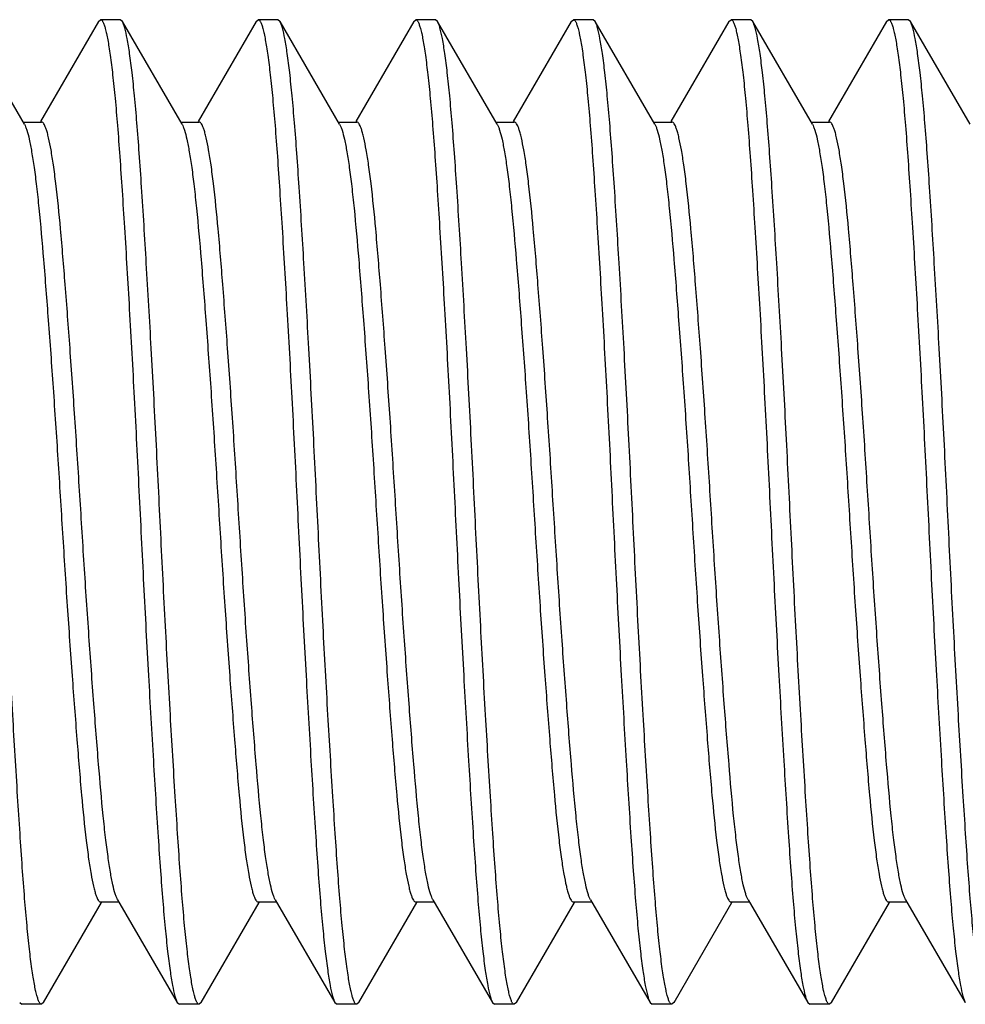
# Model space of a CAD drawing. Header units: millimetres. Extents: x 55 to 134, y 19 to 240.
# Tile 2 of 5: x 65.36 to 70.16, y 51.62 to 56.62. Entities that reach past the tile are written whole.
import ezdxf

# ---------------------------------------------------------------- set-up
doc = ezdxf.new("R2010")
doc.units = ezdxf.units.MM
doc.header["$LTSCALE"] = 16.97303
doc.layers.get('0').update_dxf_attribs({"linetype": 'CONTINUOUS'})

msp = doc.modelspace()

# ---------------------------------------------------------------- linework, layer by layer
at = {"color": 7}
for p, q in [((65.3853, 56.0923), (65.0825, 56.6144)), ((65.7611, 56.6144), (65.4668, 56.1069)), ((65.7611, 56.6144), (65.7718, 56.6236)), ((65.8718, 56.6236), (65.7718, 56.6236)), ((65.8824, 56.6144), (65.8718, 56.6236)), ((66.1853, 56.0923), (65.8825, 56.6144)), ((66.5611, 56.6144), (66.2668, 56.1069)), ((66.5611, 56.6144), (66.5718, 56.6236)), ((66.6718, 56.6236), (66.5718, 56.6236)), ((66.6824, 56.6144), (66.6718, 56.6236)), ((66.9853, 56.0923), (66.6825, 56.6144)), ((67.3611, 56.6144), (67.0668, 56.1069)), ((67.3611, 56.6144), (67.3718, 56.6236)), ((67.4718, 56.6236), (67.3718, 56.6236)), ((67.4824, 56.6144), (67.4718, 56.6236)), ((67.7853, 56.0923), (67.4825, 56.6144)), ((68.1611, 56.6144), (67.8668, 56.1069)), ((68.1611, 56.6144), (68.1718, 56.6236)), ((68.2718, 56.6236), (68.1718, 56.6236)), ((68.2824, 56.6144), (68.2718, 56.6236)), ((68.5853, 56.0923), (68.2825, 56.6144)), ((68.9611, 56.6144), (68.6668, 56.1069)), ((68.9611, 56.6144), (68.9718, 56.6236)), ((69.0718, 56.6236), (68.9718, 56.6236)), ((69.0824, 56.6144), (69.0718, 56.6236)), ((69.3853, 56.0923), (69.0825, 56.6144)), ((69.7611, 56.6144), (69.4668, 56.1069)), ((69.7611, 56.6144), (69.7718, 56.6236)), ((69.8718, 56.6236), (69.7718, 56.6236)), ((69.8824, 56.6144), (69.8718, 56.6236)), ((70.1853, 56.0923), (69.8825, 56.6144)), ((65.3785, 56.104), (65.4718, 56.104)), ((66.1785, 56.104), (66.2718, 56.104)), ((66.9785, 56.104), (67.0718, 56.104)), ((67.7785, 56.104), (67.8718, 56.104)), ((68.5785, 56.104), (68.6718, 56.104)), ((69.3785, 56.104), (69.4718, 56.104)), ((65.8583, 52.1549), (66.1611, 51.6329)), ((66.6583, 52.1549), (66.9611, 51.6329)), ((67.4583, 52.1549), (67.7611, 51.6329)), ((68.2583, 52.1549), (68.5611, 51.6329)), ((69.0583, 52.1549), (69.3611, 51.6329)), ((69.8583, 52.1549), (70.1611, 51.6329)), ((65.4825, 51.6329), (65.7768, 52.1403)), ((65.7718, 52.1432), (65.8651, 52.1432)), ((66.2825, 51.6329), (66.5768, 52.1403)), ((66.5718, 52.1432), (66.6651, 52.1432)), ((67.0825, 51.6329), (67.3768, 52.1403)), ((67.3718, 52.1432), (67.4651, 52.1432)), ((67.8825, 51.6329), (68.1768, 52.1403)), ((68.1718, 52.1432), (68.2651, 52.1432)), ((68.7862, 51.8119), (68.9768, 52.1403)), ((68.9718, 52.1432), (69.0651, 52.1432)), ((69.4825, 51.6329), (69.7768, 52.1403)), ((69.7718, 52.1432), (69.8651, 52.1432)), ((68.6825, 51.6329), (68.7862, 51.8119)), ((65.3611, 51.6329), (65.3718, 51.6236)), ((65.4718, 51.6236), (65.3718, 51.6236)), ((65.4824, 51.6329), (65.4718, 51.6236)), ((66.1611, 51.6329), (66.1718, 51.6236)), ((66.2718, 51.6236), (66.1718, 51.6236)), ((66.2824, 51.6329), (66.2718, 51.6236)), ((66.9611, 51.6329), (66.9718, 51.6236)), ((67.0718, 51.6236), (66.9718, 51.6236)), ((67.0824, 51.6329), (67.0718, 51.6236)), ((67.7611, 51.6329), (67.7718, 51.6236)), ((67.8718, 51.6236), (67.7718, 51.6236)), ((67.8824, 51.6329), (67.8718, 51.6236)), ((68.5611, 51.6329), (68.5718, 51.6236)), ((68.6718, 51.6236), (68.5718, 51.6236)), ((68.6824, 51.6329), (68.6718, 51.6236)), ((69.3611, 51.6329), (69.3718, 51.6236)), ((69.4718, 51.6236), (69.3718, 51.6236)), ((69.4824, 51.6329), (69.4718, 51.6236))]:
    msp.add_line(p, q, dxfattribs=at)
for points, knots in [([(65.4718, 51.6236), (65.4696, 51.6236), (65.466, 51.6259), (65.4626, 51.6303), (65.4583, 51.6378), (65.4532, 51.6508), (65.4473, 51.6708), (65.4413, 51.6963), (65.4352, 51.7272), (65.429, 51.7637), (65.4202, 51.8228), (65.4095, 51.9098), (65.3974, 52.0291), (65.3855, 52.1674), (65.3739, 52.3236), (65.3622, 52.4962), (65.3459, 52.7544), (65.3249, 53.1053), (65.3003, 53.5509), (65.277, 54.0173), (65.2539, 54.4876), (65.2297, 54.9447), (65.2051, 55.3719), (65.1848, 55.702), (65.1686, 55.9397), (65.1568, 56.0942), (65.1449, 56.2307), (65.1328, 56.3481), (65.1206, 56.4453), (65.1085, 56.5213), (65.0981, 56.5711), (65.0893, 56.5997), (65.0848, 56.6102), (65.0824, 56.6144)], [0, 0, 0, 0, 0.001306, 0.002228, 0.003384, 0.006456, 0.010592, 0.015809, 0.022107, 0.029476, 0.037906, 0.057879, 0.081852, 0.109622, 0.14094, 0.175532, 0.213081, 0.295675, 0.385726, 0.479973, 0.574998, 0.667356, 0.753701, 0.830902, 0.865186, 0.896168, 0.923576, 0.947166, 0.966736, 0.982117, 0.993206, 0.997131, 1, 1, 1, 1]), ([(65.7718, 56.6236), (65.774, 56.6236), (65.7775, 56.6214), (65.7809, 56.617), (65.7853, 56.6095), (65.7904, 56.5964), (65.7963, 56.5765), (65.8023, 56.551), (65.8084, 56.52), (65.8145, 56.4836), (65.8233, 56.4244), (65.834, 56.3375), (65.8462, 56.2182), (65.858, 56.0798), (65.8697, 55.9236), (65.8813, 55.751), (65.8977, 55.4928), (65.9186, 55.142), (65.9432, 54.6964), (65.9666, 54.2299), (65.9896, 53.7596), (66.0139, 53.3026), (66.0385, 52.8754), (66.0588, 52.5452), (66.075, 52.3076), (66.0867, 52.1531), (66.0986, 52.0165), (66.1108, 51.8991), (66.123, 51.802), (66.135, 51.726), (66.1454, 51.6761), (66.1543, 51.6476), (66.1587, 51.6371), (66.1611, 51.6329)], [0, 0, 0, 0, 0.001306, 0.002229, 0.003385, 0.006458, 0.010593, 0.015811, 0.022109, 0.029478, 0.037907, 0.05788, 0.081853, 0.109623, 0.140942, 0.175533, 0.213082, 0.295676, 0.385727, 0.479974, 0.574999, 0.667357, 0.753701, 0.830902, 0.865186, 0.896168, 0.923576, 0.947166, 0.966736, 0.982117, 0.993206, 0.997131, 1, 1, 1, 1]), ([(66.2718, 51.6236), (66.2696, 51.6236), (66.266, 51.6259), (66.2626, 51.6303), (66.2583, 51.6378), (66.2532, 51.6508), (66.2473, 51.6708), (66.2413, 51.6963), (66.2352, 51.7272), (66.229, 51.7637), (66.2202, 51.8228), (66.2095, 51.9098), (66.1974, 52.0291), (66.1855, 52.1674), (66.1739, 52.3236), (66.1622, 52.4962), (66.1459, 52.7544), (66.1249, 53.1053), (66.1003, 53.5509), (66.077, 54.0173), (66.0539, 54.4876), (66.0297, 54.9447), (66.0051, 55.3719), (65.9848, 55.702), (65.9686, 55.9397), (65.9568, 56.0942), (65.9449, 56.2307), (65.9328, 56.3481), (65.9206, 56.4453), (65.9085, 56.5213), (65.8981, 56.5711), (65.8893, 56.5997), (65.8848, 56.6102), (65.8824, 56.6144)], [0, 0, 0, 0, 0.001306, 0.002228, 0.003384, 0.006456, 0.010592, 0.015809, 0.022107, 0.029476, 0.037906, 0.057879, 0.081852, 0.109622, 0.140941, 0.175532, 0.213081, 0.295675, 0.385726, 0.479973, 0.574998, 0.667356, 0.753701, 0.830902, 0.865186, 0.896168, 0.923576, 0.947165, 0.966735, 0.982117, 0.993206, 0.997131, 1, 1, 1, 1]), ([(66.5718, 56.6236), (66.574, 56.6236), (66.5775, 56.6214), (66.5809, 56.617), (66.5853, 56.6095), (66.5904, 56.5964), (66.5963, 56.5765), (66.6023, 56.551), (66.6084, 56.52), (66.6145, 56.4836), (66.6233, 56.4244), (66.634, 56.3375), (66.6462, 56.2182), (66.658, 56.0798), (66.6697, 55.9236), (66.6813, 55.751), (66.6977, 55.4928), (66.7186, 55.142), (66.7432, 54.6964), (66.7666, 54.2299), (66.7896, 53.7596), (66.8139, 53.3026), (66.8385, 52.8754), (66.8588, 52.5452), (66.875, 52.3076), (66.8867, 52.1531), (66.8986, 52.0165), (66.9108, 51.8991), (66.923, 51.802), (66.935, 51.726), (66.9454, 51.6761), (66.9543, 51.6476), (66.9587, 51.6371), (66.9611, 51.6329)], [0, 0, 0, 0, 0.001306, 0.002228, 0.003384, 0.006456, 0.010592, 0.015809, 0.022107, 0.029477, 0.037906, 0.057879, 0.081852, 0.109622, 0.140941, 0.175532, 0.213081, 0.295675, 0.385726, 0.479973, 0.574998, 0.667356, 0.753701, 0.830902, 0.865186, 0.896168, 0.923576, 0.947166, 0.966736, 0.982117, 0.993206, 0.997131, 1, 1, 1, 1]), ([(67.0718, 51.6236), (67.0696, 51.6236), (67.066, 51.6259), (67.0626, 51.6303), (67.0583, 51.6378), (67.0532, 51.6508), (67.0473, 51.6708), (67.0413, 51.6963), (67.0352, 51.7272), (67.029, 51.7637), (67.0202, 51.8228), (67.0095, 51.9098), (66.9974, 52.0291), (66.9855, 52.1674), (66.9739, 52.3236), (66.9622, 52.4962), (66.9459, 52.7544), (66.9249, 53.1053), (66.9003, 53.5509), (66.877, 54.0173), (66.8539, 54.4876), (66.8297, 54.9447), (66.8051, 55.3719), (66.7848, 55.702), (66.7686, 55.9397), (66.7568, 56.0942), (66.7449, 56.2307), (66.7328, 56.3481), (66.7206, 56.4453), (66.7085, 56.5213), (66.6981, 56.5711), (66.6893, 56.5997), (66.6848, 56.6102), (66.6824, 56.6144)], [0, 0, 0, 0, 0.001306, 0.002228, 0.003384, 0.006456, 0.010592, 0.015809, 0.022107, 0.029476, 0.037906, 0.057879, 0.081852, 0.109622, 0.14094, 0.175532, 0.213081, 0.295675, 0.385726, 0.479973, 0.574998, 0.667356, 0.753701, 0.830902, 0.865186, 0.896168, 0.923576, 0.947166, 0.966736, 0.982117, 0.993206, 0.997131, 1, 1, 1, 1]), ([(67.3718, 56.6236), (67.374, 56.6236), (67.3775, 56.6214), (67.3809, 56.617), (67.3853, 56.6095), (67.3904, 56.5964), (67.3963, 56.5765), (67.4023, 56.551), (67.4084, 56.52), (67.4145, 56.4836), (67.4233, 56.4244), (67.434, 56.3375), (67.4462, 56.2182), (67.458, 56.0798), (67.4697, 55.9236), (67.4813, 55.751), (67.4977, 55.4928), (67.5186, 55.142), (67.5432, 54.6964), (67.5666, 54.2299), (67.5896, 53.7596), (67.6139, 53.3026), (67.6385, 52.8754), (67.6588, 52.5452), (67.675, 52.3076), (67.6867, 52.1531), (67.6986, 52.0165), (67.7108, 51.8991), (67.723, 51.802), (67.735, 51.726), (67.7454, 51.6761), (67.7543, 51.6476), (67.7587, 51.6371), (67.7611, 51.6329)], [0, 0, 0, 0, 0.001306, 0.002228, 0.003384, 0.006456, 0.010592, 0.015809, 0.022107, 0.029477, 0.037907, 0.057879, 0.081853, 0.109622, 0.140941, 0.175532, 0.213081, 0.295675, 0.385726, 0.479973, 0.574998, 0.667356, 0.753701, 0.830902, 0.865186, 0.896168, 0.923576, 0.947165, 0.966735, 0.982117, 0.993206, 0.997131, 1, 1, 1, 1]), ([(67.8718, 51.6236), (67.8696, 51.6236), (67.866, 51.6259), (67.8626, 51.6303), (67.8583, 51.6378), (67.8532, 51.6508), (67.8473, 51.6708), (67.8413, 51.6963), (67.8352, 51.7272), (67.829, 51.7637), (67.8202, 51.8228), (67.8095, 51.9098), (67.7974, 52.0291), (67.7855, 52.1674), (67.7739, 52.3236), (67.7622, 52.4962), (67.7459, 52.7544), (67.7249, 53.1053), (67.7003, 53.5509), (67.677, 54.0173), (67.6539, 54.4876), (67.6297, 54.9447), (67.6051, 55.3719), (67.5848, 55.702), (67.5686, 55.9397), (67.5568, 56.0942), (67.5449, 56.2307), (67.5328, 56.3481), (67.5206, 56.4453), (67.5085, 56.5213), (67.4981, 56.5711), (67.4893, 56.5997), (67.4848, 56.6102), (67.4824, 56.6144)], [0, 0, 0, 0, 0.001306, 0.002228, 0.003384, 0.006456, 0.010592, 0.01581, 0.022107, 0.029477, 0.037906, 0.057879, 0.081853, 0.109622, 0.140941, 0.175532, 0.213081, 0.295675, 0.385726, 0.479973, 0.574998, 0.667356, 0.753701, 0.830902, 0.865186, 0.896168, 0.923576, 0.947166, 0.966736, 0.982117, 0.993206, 0.997131, 1, 1, 1, 1]), ([(68.1718, 56.6236), (68.174, 56.6236), (68.1775, 56.6214), (68.1809, 56.617), (68.1853, 56.6095), (68.1904, 56.5964), (68.1963, 56.5765), (68.2023, 56.551), (68.2084, 56.52), (68.2145, 56.4836), (68.2233, 56.4244), (68.234, 56.3375), (68.2462, 56.2182), (68.258, 56.0798), (68.2697, 55.9236), (68.2813, 55.751), (68.2977, 55.4928), (68.3186, 55.142), (68.3432, 54.6964), (68.3666, 54.2299), (68.3896, 53.7596), (68.4139, 53.3026), (68.4385, 52.8754), (68.4588, 52.5452), (68.475, 52.3076), (68.4867, 52.1531), (68.4986, 52.0165), (68.5108, 51.8991), (68.5229, 51.802), (68.535, 51.726), (68.5454, 51.6761), (68.5543, 51.6476), (68.5587, 51.6371), (68.5611, 51.6329)], [0, 0, 0, 0, 0.001306, 0.002228, 0.003384, 0.006456, 0.010592, 0.01581, 0.022107, 0.029477, 0.037906, 0.057879, 0.081853, 0.109622, 0.140941, 0.175532, 0.213081, 0.295675, 0.385726, 0.479973, 0.574998, 0.667356, 0.753701, 0.830902, 0.865186, 0.896168, 0.923576, 0.947166, 0.966736, 0.982117, 0.993206, 0.997131, 1, 1, 1, 1]), ([(68.6718, 51.6236), (68.6696, 51.6236), (68.666, 51.6259), (68.6626, 51.6303), (68.6583, 51.6378), (68.6532, 51.6508), (68.6473, 51.6708), (68.6413, 51.6963), (68.6352, 51.7272), (68.629, 51.7637), (68.6202, 51.8228), (68.6095, 51.9098), (68.5974, 52.0291), (68.5856, 52.1674), (68.5739, 52.3236), (68.5622, 52.4962), (68.5458, 52.7544), (68.5249, 53.1053), (68.5003, 53.5509), (68.477, 54.0173), (68.4539, 54.4876), (68.4297, 54.9447), (68.4051, 55.3719), (68.3848, 55.702), (68.3686, 55.9397), (68.3568, 56.0942), (68.3449, 56.2307), (68.3328, 56.3481), (68.3206, 56.4453), (68.3085, 56.5213), (68.2981, 56.5711), (68.2893, 56.5997), (68.2848, 56.6102), (68.2824, 56.6144)], [0, 0, 0, 0, 0.001306, 0.002228, 0.003384, 0.006456, 0.010592, 0.015809, 0.022107, 0.029476, 0.037906, 0.057879, 0.081852, 0.109622, 0.14094, 0.175532, 0.213081, 0.295675, 0.385726, 0.479973, 0.574998, 0.667356, 0.753701, 0.830902, 0.865186, 0.896168, 0.923576, 0.947166, 0.966736, 0.982117, 0.993206, 0.997131, 1, 1, 1, 1]), ([(68.9718, 56.6236), (68.974, 56.6236), (68.9775, 56.6214), (68.9809, 56.617), (68.9853, 56.6095), (68.9904, 56.5964), (68.9963, 56.5765), (69.0023, 56.551), (69.0084, 56.52), (69.0145, 56.4836), (69.0233, 56.4244), (69.034, 56.3375), (69.0462, 56.2182), (69.058, 56.0798), (69.0697, 55.9236), (69.0813, 55.751), (69.0977, 55.4928), (69.1186, 55.142), (69.1432, 54.6964), (69.1666, 54.2299), (69.1896, 53.7596), (69.2139, 53.3026), (69.2385, 52.8754), (69.2588, 52.5452), (69.275, 52.3076), (69.2867, 52.1531), (69.2986, 52.0165), (69.3108, 51.8991), (69.323, 51.802), (69.335, 51.726), (69.3454, 51.6761), (69.3543, 51.6476), (69.3587, 51.6371), (69.3611, 51.6329)], [0, 0, 0, 0, 0.001306, 0.002228, 0.003384, 0.006456, 0.010592, 0.01581, 0.022107, 0.029477, 0.037907, 0.057879, 0.081853, 0.109622, 0.140941, 0.175532, 0.213082, 0.295675, 0.385727, 0.479973, 0.574998, 0.667356, 0.753701, 0.830902, 0.865186, 0.896168, 0.923576, 0.947166, 0.966736, 0.982117, 0.993206, 0.997131, 1, 1, 1, 1]), ([(69.4718, 51.6236), (69.4696, 51.6236), (69.466, 51.6259), (69.4626, 51.6303), (69.4583, 51.6378), (69.4532, 51.6508), (69.4473, 51.6708), (69.4413, 51.6963), (69.4352, 51.7272), (69.429, 51.7637), (69.4202, 51.8228), (69.4095, 51.9098), (69.3974, 52.0291), (69.3856, 52.1674), (69.3739, 52.3236), (69.3622, 52.4962), (69.3458, 52.7544), (69.3249, 53.1053), (69.3003, 53.5509), (69.277, 54.0173), (69.2539, 54.4876), (69.2297, 54.9447), (69.2051, 55.3718), (69.1848, 55.702), (69.1686, 55.9397), (69.1568, 56.0942), (69.1449, 56.2307), (69.1328, 56.3481), (69.1206, 56.4453), (69.1085, 56.5213), (69.0981, 56.5711), (69.0893, 56.5997), (69.0848, 56.6102), (69.0824, 56.6144)], [0, 0, 0, 0, 0.001306, 0.002228, 0.003384, 0.006456, 0.010592, 0.015809, 0.022107, 0.029476, 0.037906, 0.057879, 0.081852, 0.109622, 0.14094, 0.175532, 0.213081, 0.295675, 0.385726, 0.479973, 0.574998, 0.667356, 0.753701, 0.830902, 0.865186, 0.896168, 0.923577, 0.947166, 0.966736, 0.982118, 0.993207, 0.997131, 1, 1, 1, 1]), ([(69.7718, 56.6236), (69.774, 56.6236), (69.7775, 56.6214), (69.7809, 56.617), (69.7853, 56.6095), (69.7904, 56.5964), (69.7963, 56.5765), (69.8023, 56.551), (69.8084, 56.52), (69.8145, 56.4836), (69.8233, 56.4244), (69.834, 56.3375), (69.8462, 56.2182), (69.858, 56.0798), (69.8697, 55.9236), (69.8813, 55.751), (69.8977, 55.4928), (69.9186, 55.142), (69.9432, 54.6964), (69.9666, 54.2299), (69.9896, 53.7596), (70.0139, 53.3026), (70.0385, 52.8754), (70.0588, 52.5452), (70.075, 52.3076), (70.0867, 52.1531), (70.0986, 52.0165), (70.1108, 51.8991), (70.123, 51.802), (70.135, 51.726), (70.1454, 51.6761), (70.1543, 51.6476), (70.1587, 51.6371), (70.1611, 51.6329)], [0, 0, 0, 0, 0.001306, 0.002228, 0.003384, 0.006456, 0.010592, 0.015809, 0.022107, 0.029477, 0.037906, 0.057879, 0.081852, 0.109622, 0.14094, 0.175532, 0.213081, 0.295675, 0.385726, 0.479973, 0.574998, 0.667356, 0.753701, 0.830902, 0.865186, 0.896168, 0.923576, 0.947165, 0.966735, 0.982117, 0.993206, 0.997131, 1, 1, 1, 1]), ([(70.2718, 51.6236), (70.2696, 51.6236), (70.266, 51.6259), (70.2626, 51.6303), (70.2583, 51.6378), (70.2532, 51.6508), (70.2473, 51.6708), (70.2413, 51.6963), (70.2352, 51.7272), (70.229, 51.7637), (70.2202, 51.8228), (70.2095, 51.9098), (70.1974, 52.0291), (70.1856, 52.1674), (70.1739, 52.3236), (70.1622, 52.4962), (70.1459, 52.7544), (70.1249, 53.1053), (70.1003, 53.5509), (70.077, 54.0173), (70.0539, 54.4876), (70.0297, 54.9447), (70.005, 55.3719), (69.9848, 55.702), (69.9686, 55.9397), (69.9568, 56.0942), (69.9449, 56.2307), (69.9328, 56.3481), (69.9206, 56.4453), (69.9085, 56.5213), (69.8981, 56.5711), (69.8893, 56.5997), (69.8848, 56.6102), (69.8824, 56.6144)], [0, 0, 0, 0, 0.001306, 0.002229, 0.003385, 0.006457, 0.010593, 0.01581, 0.022108, 0.029477, 0.037907, 0.05788, 0.081853, 0.109623, 0.140941, 0.175533, 0.213082, 0.295675, 0.385727, 0.479974, 0.574999, 0.667357, 0.753701, 0.830902, 0.865186, 0.896168, 0.923576, 0.947166, 0.966736, 0.982117, 0.993206, 0.997131, 1, 1, 1, 1]), ([(65.8583, 52.1549), (65.856, 52.1589), (65.8516, 52.1685), (65.8429, 52.1936), (65.8324, 52.236), (65.8204, 52.2995), (65.8083, 52.3793), (65.7962, 52.4748), (65.7796, 52.6307), (65.76, 52.8572), (65.7365, 53.161), (65.712, 53.4992), (65.6881, 53.8599), (65.6652, 54.23), (65.6419, 54.5963), (65.6175, 54.9456), (65.5934, 55.2655), (65.5706, 55.5445), (65.5508, 55.7468), (65.5335, 55.8807), (65.5214, 55.9581), (65.5108, 56.0124), (65.502, 56.0474), (65.4961, 56.0672), (65.4901, 56.083), (65.4839, 56.0956), (65.4767, 56.104), (65.4718, 56.104)], [0, 0, 0, 0, 0.003454, 0.007934, 0.02004, 0.036315, 0.056658, 0.080901, 0.108846, 0.174842, 0.252344, 0.338594, 0.430518, 0.524838, 0.618192, 0.70725, 0.788839, 0.860052, 0.918373, 0.942053, 0.961807, 0.977472, 0.983743, 0.988962, 0.993137, 0.996298, 1, 1, 1, 1]), ([(66.6583, 52.1549), (66.656, 52.1589), (66.6516, 52.1685), (66.6429, 52.1936), (66.6324, 52.236), (66.6204, 52.2995), (66.6083, 52.3793), (66.5962, 52.4748), (66.5796, 52.6307), (66.56, 52.8572), (66.5365, 53.161), (66.512, 53.4992), (66.4881, 53.8599), (66.4652, 54.23), (66.442, 54.5963), (66.4174, 54.9456), (66.3934, 55.2655), (66.3707, 55.5445), (66.3508, 55.7468), (66.3335, 55.8807), (66.3214, 55.9581), (66.3108, 56.0124), (66.302, 56.0474), (66.2961, 56.0672), (66.2901, 56.083), (66.2839, 56.0956), (66.2767, 56.104), (66.2718, 56.104)], [0, 0, 0, 0, 0.003453, 0.007933, 0.020039, 0.036314, 0.056658, 0.080901, 0.108846, 0.174842, 0.252344, 0.338594, 0.430518, 0.524839, 0.618192, 0.70725, 0.788839, 0.860051, 0.918373, 0.942053, 0.961807, 0.977472, 0.983743, 0.988963, 0.993137, 0.996298, 1, 1, 1, 1]), ([(67.4583, 52.1549), (67.456, 52.1589), (67.4516, 52.1685), (67.4429, 52.1936), (67.4324, 52.236), (67.4204, 52.2995), (67.4083, 52.3793), (67.3962, 52.4748), (67.3796, 52.6307), (67.36, 52.8572), (67.3365, 53.161), (67.312, 53.4992), (67.2881, 53.8599), (67.2652, 54.23), (67.242, 54.5963), (67.2174, 54.9456), (67.1934, 55.2655), (67.1706, 55.5445), (67.1508, 55.7468), (67.1335, 55.8807), (67.1214, 55.9581), (67.1108, 56.0124), (67.102, 56.0474), (67.0961, 56.0672), (67.0901, 56.083), (67.0839, 56.0956), (67.0767, 56.104), (67.0718, 56.104)], [0, 0, 0, 0, 0.003453, 0.007933, 0.020039, 0.036314, 0.056658, 0.080901, 0.108846, 0.174842, 0.252344, 0.338595, 0.430519, 0.524839, 0.618193, 0.707251, 0.78884, 0.860052, 0.918374, 0.942054, 0.961808, 0.977474, 0.983745, 0.988964, 0.993138, 0.996299, 1, 1, 1, 1]), ([(68.2583, 52.1549), (68.256, 52.1589), (68.2516, 52.1685), (68.2429, 52.1936), (68.2324, 52.236), (68.2204, 52.2995), (68.2083, 52.3793), (68.1962, 52.4748), (68.1796, 52.6307), (68.16, 52.8572), (68.1365, 53.161), (68.112, 53.4992), (68.0881, 53.8599), (68.0652, 54.23), (68.0419, 54.5963), (68.0175, 54.9456), (67.9934, 55.2655), (67.9706, 55.5445), (67.9508, 55.7468), (67.9335, 55.8807), (67.9214, 55.9581), (67.9108, 56.0124), (67.902, 56.0474), (67.8961, 56.0672), (67.8901, 56.083), (67.8839, 56.0956), (67.8767, 56.104), (67.8718, 56.104)], [0, 0, 0, 0, 0.003453, 0.007933, 0.020039, 0.036314, 0.056658, 0.080901, 0.108846, 0.174842, 0.252344, 0.338594, 0.430518, 0.524839, 0.618192, 0.70725, 0.788839, 0.860052, 0.918373, 0.942053, 0.961807, 0.977473, 0.983743, 0.988963, 0.993137, 0.996298, 1, 1, 1, 1]), ([(69.0583, 52.1549), (69.056, 52.1589), (69.0516, 52.1685), (69.0429, 52.1936), (69.0324, 52.236), (69.0204, 52.2995), (69.0083, 52.3793), (68.9962, 52.4748), (68.9796, 52.6307), (68.96, 52.8572), (68.9365, 53.161), (68.912, 53.4992), (68.8881, 53.8599), (68.8652, 54.23), (68.842, 54.5963), (68.8174, 54.9456), (68.7934, 55.2655), (68.7706, 55.5445), (68.7508, 55.7468), (68.7335, 55.8807), (68.7214, 55.9581), (68.7108, 56.0124), (68.702, 56.0474), (68.6961, 56.0672), (68.6901, 56.083), (68.6839, 56.0956), (68.6767, 56.104), (68.6718, 56.104)], [0, 0, 0, 0, 0.003453, 0.007933, 0.020039, 0.036314, 0.056658, 0.080901, 0.108846, 0.174842, 0.252344, 0.338595, 0.430519, 0.524839, 0.618193, 0.707251, 0.788841, 0.860053, 0.918375, 0.942055, 0.961809, 0.977475, 0.983746, 0.988966, 0.993139, 0.9963, 1, 1, 1, 1]), ([(69.8583, 52.1549), (69.856, 52.1589), (69.8516, 52.1685), (69.8429, 52.1936), (69.8324, 52.236), (69.8204, 52.2995), (69.8083, 52.3793), (69.7962, 52.4748), (69.7796, 52.6307), (69.76, 52.8572), (69.7365, 53.161), (69.712, 53.4992), (69.6881, 53.8599), (69.6652, 54.23), (69.642, 54.5963), (69.6174, 54.9456), (69.5934, 55.2655), (69.5707, 55.5445), (69.5508, 55.7468), (69.5335, 55.8807), (69.5214, 55.9581), (69.5108, 56.0124), (69.502, 56.0474), (69.4961, 56.0672), (69.4901, 56.083), (69.4839, 56.0956), (69.4767, 56.104), (69.4718, 56.104)], [0, 0, 0, 0, 0.003453, 0.007933, 0.020039, 0.036314, 0.056658, 0.080901, 0.108846, 0.174842, 0.252344, 0.338594, 0.430518, 0.524838, 0.618192, 0.70725, 0.788839, 0.860051, 0.918373, 0.942053, 0.961806, 0.977472, 0.983743, 0.988962, 0.993137, 0.996298, 1, 1, 1, 1]), ([(65.3852, 56.0923), (65.3875, 56.0883), (65.3919, 56.0787), (65.4007, 56.0536), (65.4111, 56.0112), (65.4232, 55.9477), (65.4353, 55.8679), (65.4474, 55.7725), (65.464, 55.6166), (65.4836, 55.39), (65.507, 55.0862), (65.5315, 54.748), (65.5555, 54.3874), (65.5783, 54.0173), (65.6016, 53.651), (65.6261, 53.3017), (65.6502, 52.9818), (65.6729, 52.7027), (65.6927, 52.5004), (65.71, 52.3666), (65.7222, 52.2891), (65.7328, 52.2348), (65.7415, 52.1999), (65.7474, 52.18), (65.7534, 52.1642), (65.7596, 52.1516), (65.7669, 52.1432), (65.7718, 52.1432)], [0, 0, 0, 0, 0.003453, 0.007933, 0.020039, 0.036314, 0.056658, 0.080901, 0.108846, 0.174842, 0.252344, 0.338595, 0.430519, 0.52484, 0.618193, 0.707251, 0.78884, 0.860053, 0.918374, 0.942054, 0.961808, 0.977474, 0.983745, 0.988965, 0.993139, 0.996299, 1, 1, 1, 1]), ([(66.1852, 56.0923), (66.1875, 56.0883), (66.1919, 56.0787), (66.2007, 56.0536), (66.2111, 56.0112), (66.2232, 55.9477), (66.2353, 55.8679), (66.2473, 55.7725), (66.2639, 55.6166), (66.2836, 55.39), (66.307, 55.0862), (66.3315, 54.748), (66.3555, 54.3874), (66.3783, 54.0173), (66.4016, 53.651), (66.4261, 53.3017), (66.4502, 52.9818), (66.4729, 52.7027), (66.4927, 52.5004), (66.51, 52.3666), (66.5222, 52.2891), (66.5328, 52.2348), (66.5415, 52.1999), (66.5474, 52.18), (66.5534, 52.1642), (66.5596, 52.1516), (66.5669, 52.1432), (66.5718, 52.1432)], [0, 0, 0, 0, 0.003453, 0.007933, 0.020039, 0.036314, 0.056658, 0.080901, 0.108846, 0.174842, 0.252344, 0.338595, 0.430519, 0.524839, 0.618193, 0.707251, 0.788841, 0.860053, 0.918374, 0.942055, 0.961809, 0.977475, 0.983745, 0.988965, 0.993139, 0.996299, 1, 1, 1, 1]), ([(66.9853, 56.0923), (66.9876, 56.0883), (66.9919, 56.0787), (67.0007, 56.0536), (67.0111, 56.0112), (67.0232, 55.9477), (67.0353, 55.8679), (67.0473, 55.7725), (67.064, 55.6166), (67.0836, 55.39), (67.107, 55.0862), (67.1316, 54.748), (67.1555, 54.3874), (67.1783, 54.0173), (67.2016, 53.651), (67.2261, 53.3017), (67.2502, 52.9818), (67.2729, 52.7027), (67.2927, 52.5004), (67.31, 52.3666), (67.3222, 52.2891), (67.3328, 52.2348), (67.3415, 52.1999), (67.3474, 52.18), (67.3534, 52.1642), (67.3596, 52.1516), (67.3669, 52.1432), (67.3718, 52.1432)], [0, 0, 0, 0, 0.003454, 0.007934, 0.020039, 0.036314, 0.056658, 0.080901, 0.108846, 0.174842, 0.252344, 0.338594, 0.430518, 0.524838, 0.618192, 0.70725, 0.788839, 0.860052, 0.918373, 0.942053, 0.961807, 0.977473, 0.983744, 0.988963, 0.993137, 0.996298, 1, 1, 1, 1]), ([(67.7852, 56.0923), (67.7875, 56.0883), (67.7919, 56.0787), (67.8007, 56.0536), (67.8111, 56.0112), (67.8232, 55.9477), (67.8353, 55.8679), (67.8473, 55.7725), (67.8639, 55.6166), (67.8836, 55.39), (67.907, 55.0862), (67.9315, 54.748), (67.9555, 54.3874), (67.9783, 54.0173), (68.0016, 53.651), (68.0261, 53.3017), (68.0502, 52.9818), (68.0729, 52.7027), (68.0927, 52.5004), (68.11, 52.3666), (68.1222, 52.2891), (68.1328, 52.2348), (68.1415, 52.1999), (68.1474, 52.18), (68.1534, 52.1642), (68.1596, 52.1516), (68.1669, 52.1432), (68.1718, 52.1432)], [0, 0, 0, 0, 0.003453, 0.007934, 0.02004, 0.036315, 0.056658, 0.080901, 0.108846, 0.174843, 0.252344, 0.338595, 0.430518, 0.524839, 0.618192, 0.70725, 0.78884, 0.860052, 0.918373, 0.942054, 0.961807, 0.977473, 0.983744, 0.988964, 0.993138, 0.996298, 1, 1, 1, 1]), ([(68.5852, 56.0923), (68.5875, 56.0883), (68.5919, 56.0787), (68.6007, 56.0536), (68.6111, 56.0112), (68.6232, 55.9477), (68.6353, 55.8679), (68.6473, 55.7725), (68.664, 55.6166), (68.6836, 55.39), (68.707, 55.0862), (68.7315, 54.748), (68.7555, 54.3874), (68.7783, 54.0173), (68.8016, 53.651), (68.8261, 53.3017), (68.8502, 52.9818), (68.8729, 52.7027), (68.8927, 52.5004), (68.91, 52.3666), (68.9222, 52.2891), (68.9328, 52.2348), (68.9415, 52.1999), (68.9474, 52.18), (68.9534, 52.1642), (68.9596, 52.1516), (68.9669, 52.1432), (68.9718, 52.1432)], [0, 0, 0, 0, 0.003453, 0.007933, 0.020039, 0.036314, 0.056658, 0.080901, 0.108846, 0.174842, 0.252344, 0.338594, 0.430518, 0.524838, 0.618191, 0.707249, 0.788838, 0.860051, 0.918373, 0.942053, 0.961806, 0.977471, 0.983742, 0.988962, 0.993136, 0.996297, 1, 1, 1, 1]), ([(69.3853, 56.0923), (69.3876, 56.0883), (69.3919, 56.0787), (69.4007, 56.0536), (69.4111, 56.0112), (69.4232, 55.9477), (69.4353, 55.8679), (69.4473, 55.7725), (69.4639, 55.6166), (69.4836, 55.39), (69.507, 55.0862), (69.5315, 54.748), (69.5555, 54.3874), (69.5783, 54.0173), (69.6016, 53.651), (69.6261, 53.3017), (69.6502, 52.9818), (69.6729, 52.7027), (69.6927, 52.5004), (69.71, 52.3666), (69.7222, 52.2891), (69.7328, 52.2348), (69.7415, 52.1999), (69.7474, 52.18), (69.7534, 52.1642), (69.7596, 52.1516), (69.7669, 52.1432), (69.7718, 52.1432)], [0, 0, 0, 0, 0.003454, 0.007934, 0.02004, 0.036315, 0.056658, 0.080901, 0.108846, 0.174842, 0.252344, 0.338594, 0.430518, 0.524839, 0.618192, 0.70725, 0.788839, 0.860052, 0.918373, 0.942053, 0.961806, 0.977472, 0.983743, 0.988963, 0.993137, 0.996298, 1, 1, 1, 1])]:
    msp.add_open_spline(points, degree=3, knots=knots, dxfattribs=at)

doc.saveas('drawing.dxf')
